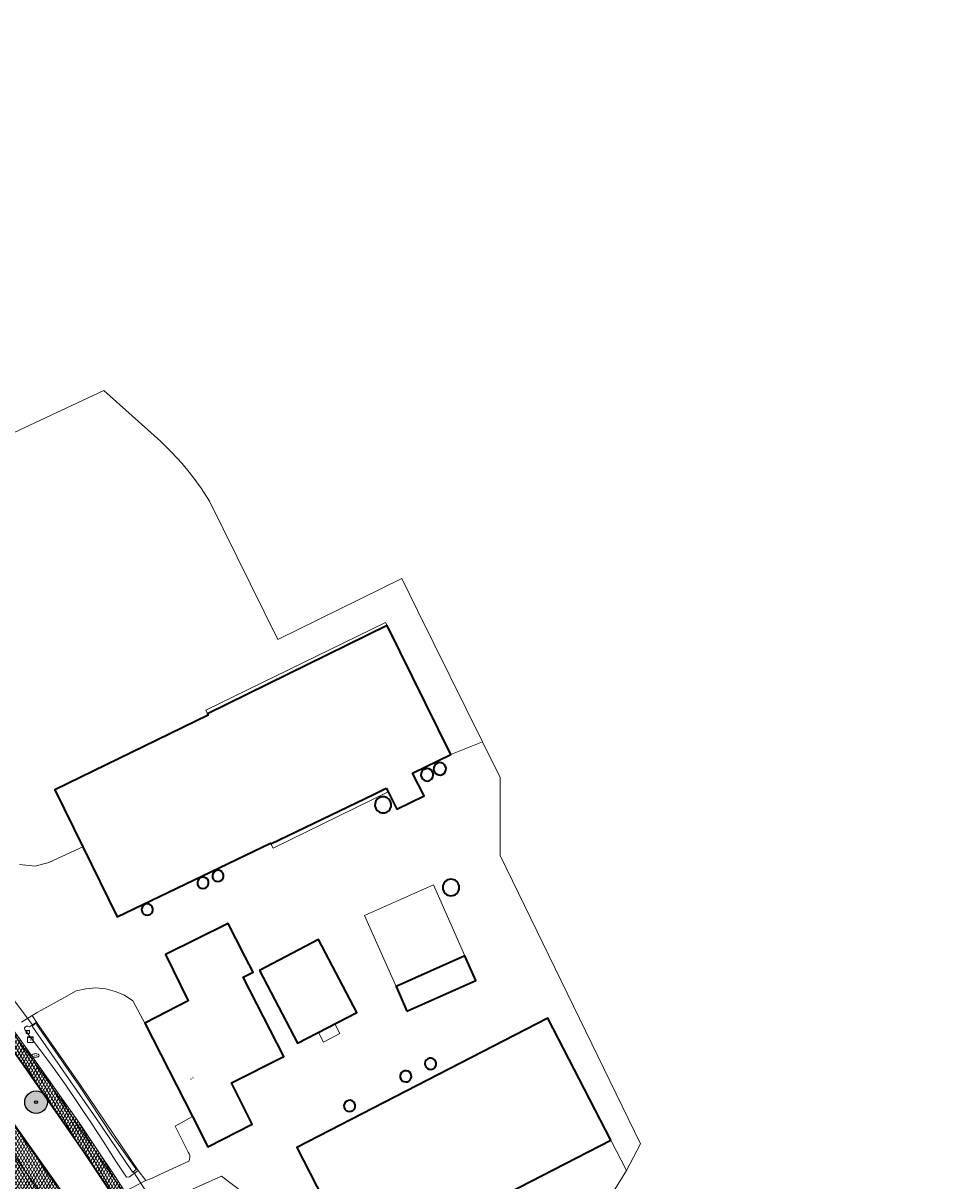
# Model space of a CAD drawing. Header units: metres. Extents: x 101608 to 104514, y 400798 to 405846.
# Tile 69 of 112: x 103228 to 103389, y 403758 to 403963. Entities that reach past the tile are written whole.
import ezdxf
from ezdxf.enums import TextEntityAlignment as Align

# ---------------------------------------------------------------- set-up
doc = ezdxf.new("R2010")
doc.units = ezdxf.units.M
for name, color, linetype, lineweight in [('B-WE-GR-BOOM-A', 63, 'Continuous', 25), ('B-WE-GR-BOOM-S', 90, 'Continuous', 25), ('B-WE-GR-GRAS-GV', 60, 'Continuous', 13), ('B-WE-KL-WATER-S', 170, 'Continuous', 25), ('B-WE-KW-KUNSTWERK_DUIKER-G', 170, 'Continuous', 18), ('B-WE-OG-BEBOUWING-GV', 7, 'Continuous', 35), ('B-WE-OG-BEBOUWING-T18', 7, 'Continuous', 18), ('B-WE-OG-BEBOUWING_LUIFEL-GV', 7, 'Continuous', 18), ('B-WE-OG-BEBOUWING_SILO-GV', 7, 'Continuous', 35), ('B-WE-OG-TERREIN_ERF-GV', 7, 'Continuous', 18), ('B-WE-OG-WATER_SLOOT-GV', 120, 'Continuous', 18), ('B-WE-RI-GWA_RIOOLPUT-S', 30, 'Continuous', 25), ('B-WE-RI-TERREINKAST-S', 7, 'Continuous', 25), ('B-WE-VH-GESLOTENVERHARDING_ASFALT-A-500', 12, 'Continuous', 18), ('B-WE-VH-KANTVERHARDING-G', 60, 'Continuous', 18), ('B-WE-VH-VERHARDING_ASFALT-GV', 252, 'Continuous', 18), ('B-WE-VW-MARKERING_PICTOGRAM-G', 7, 'Continuous', 18)]:
    doc.layers.add(name, color=color, linetype=linetype, lineweight=lineweight)
doc.styles.add('NLCS-ISO', font='NLCS-ISO.ttf')
doc.styles.add('NLCS-ISO-M250-T18', font='NLCS-ISO.ttf', dxfattribs={"height": 0.45})
pattern_1 = [(60, (0, 0), (-0.4330127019, 0.25), []), (120, (0, 0), (-0.4330127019, -0.25), [])]

# ---------------------------------------------------------------- blocks, each defined once
blk = doc.blocks.new('SRI-TERREINKAST-SO')
at = {"color": 0, "linetype": 'ByBlock', "lineweight": 18}
for points in [[(-2, 2), (2, 2), (2, 1.68), (-2, 1.68)], [(-2, 1.52), (2, 1.52), (2, -2), (-2, -2)]]:
    blk.add_lwpolyline(points, close=True, dxfattribs=at)
at = {"color": 0, "linetype": 'ByBlock', "lineweight": 18, "style": 'NLCS-ISO'}
blk.add_text('rio', height=1.5, dxfattribs=at).set_placement((0, 0), align=Align.MIDDLE_CENTER)
blk = doc.blocks.new('SKL-WATER_BRANDKRAAN_BRANDPUT-SO')
at = {"color": 0, "linetype": 'ByBlock', "lineweight": 18}
blk.add_ellipse((0, 0), major_axis=(2.5, 0), ratio=0.54, dxfattribs=at)
at = {"color": 0, "linetype": 'ByBlock', "lineweight": 18, "style": 'NLCS-ISO'}
blk.add_text('bk', height=1.5, dxfattribs=at).set_placement((0.16, 0), align=Align.MIDDLE_CENTER)
blk = doc.blocks.new('SRI-PUT_INSPECTIEPUT_RIOOLPUT-SO')
at = {"color": 0, "linetype": 'ByBlock', "lineweight": 18}
blk.add_lwpolyline([(-1.12, -1.12), (1.12, -1.12), (1.12, 1.12), (-1.12, 1.12)], close=True, dxfattribs=at)
at = {"color": 0, "linetype": 'ByBlock', "lineweight": 18, "style": 'NLCS-ISO'}
blk.add_text('r', height=1.5, dxfattribs=at).set_placement((0, 0.28), align=Align.MIDDLE_CENTER)
blk = doc.blocks.new('SGR-BOOM_01-SO')
at = {"layer": 'B-WE-GR-BOOM-A'}
h = blk.add_hatch(color=256, dxfattribs=at)
h.dxf.hatch_style = 1
edge = h.paths.add_edge_path()
edge.add_arc((0, 0), 2, 0, 360)
at = {"color": 0, "linetype": 'ByBlock', "lineweight": -2}
for radius in [2, 0.25]:
    blk.add_circle((0, 0), radius, dxfattribs=at)

msp = doc.modelspace()

# ---------------------------------------------------------------- hatches: boundary and pattern name
at = {"layer": 'B-WE-VH-GESLOTENVERHARDING_ASFALT-A-500'}
h = msp.add_hatch(dxfattribs=at)
h.set_pattern_fill('AVH-ASFALT-SOD', color=256, scale=0.5, pattern_type=2)
h.set_pattern_definition(pattern_1)
h.paths.add_polyline_path([(103248.954, 403751.923), (103247.752, 403753.82), (103246.324, 403756.031), (103244.487, 403758.875), (103241.62, 403763.211), (103238.318, 403768.131), (103235.116, 403772.648), (103227.785, 403782.963), (103226.306, 403784.994), (103223.776, 403788.362), (103223.554, 403788.555), (103222.507, 403789.995), (103222.329, 403789.866), (103220.883, 403788.816), (103220.784, 403788.745), (103221.89, 403787.308), (103223.622, 403784.908), (103224.15, 403784.18), (103228.325, 403778.401), (103238.802, 403763.34), (103244.347, 403755.009), (103246.917, 403751.004), (103251.819, 403743.696), (103260.243, 403730.732), (103267.947, 403718.683), (103274.149, 403708.948), (103276.573, 403705.052), (103278.458, 403706.271), (103274.111, 403713.236), (103270.091, 403719.444), (103265.431, 403726.645), (103261.878, 403732.187), (103258.662, 403737.056), (103255.024, 403742.589), (103251.397, 403748.18)])
h = msp.add_hatch(dxfattribs=at)
h.set_pattern_fill('AVH-ASFALT-SOD', color=256, scale=0.5, pattern_type=2)
h.set_pattern_definition(pattern_1)
h.paths.add_polyline_path([(103242.402, 403745.511), (103236.299, 403754.403), (103233.993, 403757.763), (103223.096, 403773.083), (103219.666, 403777.829), (103215.825, 403783.178), (103214.888, 403784.463), (103214.69, 403784.319), (103212.237, 403782.538), (103217.078, 403775.87), (103227.451, 403761.425), (103232.319, 403754.459), (103238.766, 403745.195), (103247.662, 403732.15), (103253.314, 403723.799), (103258.857, 403715.483), (103265.097, 403706), (103268.885, 403700.14), (103271.416, 403701.776), (103271.553, 403701.864), (103257.344, 403723.553)])
h = msp.add_hatch(dxfattribs=at)
h.set_pattern_fill('AVH-ASFALT-SOD', color=256, scale=0.5, pattern_type=2)
h.set_pattern_definition(pattern_1)
h.paths.add_polyline_path([(103238.766, 403745.195), (103232.319, 403754.459), (103227.451, 403761.425), (103217.078, 403775.87), (103212.237, 403782.538), (103209.898, 403780.84), (103209.736, 403780.723), (103218.408, 403768.738), (103221.354, 403764.716), (103223.335, 403761.858), (103225.693, 403758.395), (103228.509, 403754.405), (103231.528, 403749.858), (103233.781, 403746.615), (103234.493, 403745.59), (103236.349, 403742.917), (103240.544, 403736.935), (103243.09, 403733.219), (103245.683, 403729.324), (103248.024, 403725.95), (103250.942, 403721.583), (103253.453, 403717.835), (103255.154, 403715.235), (103256.998, 403712.38), (103259.465, 403708.621), (103262.733, 403703.644), (103266.183, 403698.393), (103266.434, 403698.555), (103268.885, 403700.14), (103265.097, 403706), (103258.857, 403715.483), (103253.314, 403723.799), (103247.662, 403732.15)])

# ---------------------------------------------------------------- linework, layer by layer
at = {"layer": 'B-WE-GR-GRAS-GV', "flags": 128}
msp.add_lwpolyline([(103157.27, 403963.451), (103154.905, 403961.412), (103178.725, 403912.63), (103180.997, 403907.977), (103196.485, 403876.246), (103242.587, 403897.84), (103252.641, 403888.845), (103254.592, 403886.916), (103256.439, 403884.887), (103258.177, 403882.764), (103259.803, 403880.554), (103261.31, 403878.261), (103273.422, 403853.739), (103295.323, 403864.556), (103298.113, 403858.905), (103309.589, 403835.67), (103312.708, 403829.356), (103312.708, 403815.545), (103337.555, 403764.492), (103335.092, 403759.763), (103331.999, 403754.835)], dxfattribs=at)
at = {"layer": 'B-WE-KW-KUNSTWERK_DUIKER-G', "flags": 128}
for points in [[(103230.08, 403785.391), (103222.521, 403795.403)], [(103253.421, 403750.905), (103247.852, 403759.564)]]:
    msp.add_lwpolyline(points, dxfattribs=at)
at = {"layer": 'B-WE-OG-BEBOUWING-GV', "flags": 128}
for points in [[(103292.564, 403827.432), (103292.897, 403826.773), (103294.433, 403823.734), (103299.262, 403826.092), (103297.23, 403830.116), (103304.001, 403833.435), (103292.733, 403856.25), (103260.959, 403840.579), (103261.069, 403840.354), (103233.96, 403827.131), (103238.883, 403817.069), (103244.95, 403804.67), (103272.099, 403817.741), (103272.165, 403817.606), (103290.319, 403826.35)], [(103267.628, 403797.602), (103266.032, 403800.716), (103264.618, 403803.475), (103253.51, 403798.032), (103257.55, 403789.802), (103249.83, 403785.842), (103258.298, 403769.321), (103261.03, 403763.992), (103268.88, 403767.952), (103265.17, 403775.31), (103274.447, 403779.982), (103267.26, 403794.004), (103269.012, 403794.902)], [(103270.156, 403795.191), (103276.899, 403782.287), (103287.352, 403787.749), (103280.61, 403800.653)], [(103296.238, 403787.988), (103308.438, 403793.406), (103306.51, 403797.748), (103294.31, 403792.329)], [(103332.319, 403765.144), (103321.194, 403786.732), (103276.736, 403763.821), (103285.017, 403747.751), (103287.86, 403742.233)]]:
    msp.add_lwpolyline(points, close=True, dxfattribs=at)
at = {"layer": 'B-WE-OG-BEBOUWING_LUIFEL-GV', "flags": 128}
for points in [[(103292.733, 403856.25), (103292.469, 403856.784), (103260.631, 403841.253), (103260.959, 403840.579)], [(103272.165, 403817.606), (103272.538, 403816.842), (103292.897, 403826.773), (103292.564, 403827.432), (103290.319, 403826.35)], [(103294.31, 403792.329), (103306.51, 403797.748), (103300.929, 403810.314), (103288.729, 403804.895)], [(103280.568, 403784.204), (103281.448, 403782.52), (103284.373, 403784.048), (103283.493, 403785.732)]]:
    msp.add_lwpolyline(points, close=True, dxfattribs=at)
at = {"layer": 'B-WE-OG-BEBOUWING_SILO-GV'}
for points in [[(103303.086, 403831.291, 3.2107107), (103302.825, 403830.063)], [(103302.825, 403830.063, 0.3119882), (103303.086, 403831.291)], [(103300.639, 403829.091, 3.7769177), (103299.617, 403828.729)], [(103299.617, 403828.729, 0.2643), (103300.639, 403829.091)], [(103293.459, 403824.657, 3.2080398), (103292.679, 403823.207)], [(103292.679, 403823.207, 0.3119703), (103293.459, 403824.657)], [(103263.513, 403812.627, 1.4969011), (103262.806, 403810.92)], [(103262.806, 403810.92, 0.6683105), (103263.513, 403812.627)], [(103260.865, 403811.389, 1.4969011), (103260.158, 403809.682)], [(103260.158, 403809.682, 0.6683105), (103260.865, 403811.389)], [(103304.031, 403811.336, 1), (103304.031, 403808.402)], [(103304.031, 403808.402, 1), (103304.031, 403811.336)], [(103250.991, 403806.674, 1.4969011), (103250.284, 403804.967)], [(103250.284, 403804.967, 0.6683105), (103250.991, 403806.674)], [(103301.121, 403779.369, 1.4969011), (103300.414, 403777.662)], [(103300.414, 403777.662, 0.6683105), (103301.121, 403779.369)], [(103296.736, 403777.153, 1.4969011), (103296.029, 403775.446)], [(103296.029, 403775.446, 0.6683105), (103296.736, 403777.153)], [(103286.793, 403771.913, 1.4969011), (103286.086, 403770.206)], [(103286.086, 403770.206, 0.6683105), (103286.793, 403771.913)]]:
    msp.add_lwpolyline(points, format="xyb", dxfattribs=at)
at = {"layer": 'B-WE-OG-TERREIN_ERF-GV', "flags": 128}
for points in [[(103227.705, 403813.96), (103230.439, 403813.671), (103232.896, 403814.319), (103238.883, 403817.069), (103233.96, 403827.131), (103261.069, 403840.354), (103260.959, 403840.579), (103292.733, 403856.25), (103304.001, 403833.435), (103309.589, 403835.67), (103298.113, 403858.905), (103295.323, 403864.556), (103273.422, 403853.739), (103261.31, 403878.261), (103259.803, 403880.554), (103258.177, 403882.764), (103256.439, 403884.887), (103254.592, 403886.916), (103252.641, 403888.845), (103242.587, 403897.84), (103196.485, 403876.246)], [(103285.017, 403747.751), (103276.736, 403763.821), (103321.194, 403786.732), (103332.319, 403765.144), (103335.092, 403759.763), (103337.555, 403764.492), (103312.708, 403815.545), (103312.708, 403829.356), (103309.589, 403835.67), (103304.001, 403833.435), (103297.23, 403830.116), (103299.262, 403826.092), (103294.433, 403823.734), (103292.897, 403826.773), (103292.564, 403827.432), (103290.319, 403826.35), (103272.165, 403817.606), (103272.099, 403817.741), (103244.95, 403804.67), (103238.883, 403817.069), (103232.896, 403814.319), (103230.439, 403813.671), (103227.705, 403813.96)], [(103228.063, 403786.06), (103229.921, 403787.187), (103230.818, 403787.727), (103235.501, 403790.312), (103237.725, 403791.56), (103239.433, 403791.958), (103241.182, 403792.079), (103242.928, 403791.92), (103244.627, 403791.484), (103246.234, 403790.783), (103247.709, 403789.835), (103249.83, 403785.842), (103257.55, 403789.802), (103253.51, 403798.032), (103264.618, 403803.475), (103266.032, 403800.716), (103267.628, 403797.602), (103269.012, 403794.902), (103267.26, 403794.004), (103274.447, 403779.982), (103265.17, 403775.31), (103268.88, 403767.952), (103261.03, 403763.992), (103258.298, 403769.321), (103255.236, 403767.598), (103257.545, 403763.023), (103257.722, 403762.736), (103257.823, 403762.413), (103257.841, 403762.076), (103257.776, 403761.745), (103257.631, 403761.44), (103253.424, 403759.468), (103251.019, 403758.34), (103250.039, 403757.981), (103246.324, 403756.031)], [(103388.942, 403734.492), (103349.987, 403719.915), (103345.13, 403719.915), (103343.909, 403722.567), (103333.536, 403745.098), (103329.821, 403753.209), (103331.999, 403754.835), (103335.092, 403759.763), (103332.319, 403765.144), (103287.86, 403742.233), (103285.017, 403747.751), (103278.114, 403744.463), (103274.864, 403750.108), (103263.404, 403758.746), (103255.501, 403755.221), (103262.257, 403741.411), (103262.191, 403741.37), (103268.367, 403731.342), (103279.579, 403713.822)], [(103255.501, 403755.221), (103263.404, 403758.746), (103274.864, 403750.108)]]:
    msp.add_lwpolyline(points, dxfattribs=at)
for points in [[(103270.156, 403795.191), (103280.61, 403800.653), (103287.352, 403787.749), (103276.899, 403782.287)], [(103296.238, 403787.988), (103294.31, 403792.329), (103306.51, 403797.748), (103308.438, 403793.406)], [(103249.83, 403785.842), (103247.709, 403789.835), (103246.234, 403790.783), (103244.627, 403791.484), (103242.928, 403791.92), (103241.182, 403792.079), (103239.433, 403791.958), (103237.725, 403791.56), (103235.501, 403790.312), (103230.818, 403787.727), (103229.921, 403787.187), (103230.694, 403786.02), (103238.484, 403774.874), (103248.702, 403759.787), (103250.039, 403757.981), (103251.019, 403758.34), (103253.424, 403759.468), (103257.631, 403761.44), (103257.776, 403761.745), (103257.841, 403762.076), (103257.823, 403762.413), (103257.722, 403762.736), (103257.545, 403763.023), (103255.236, 403767.598), (103258.298, 403769.321)]]:
    msp.add_lwpolyline(points, close=True, dxfattribs=at)
at = {"layer": 'B-WE-OG-WATER_SLOOT-GV', "flags": 128}
for points in [[(103230.694, 403786.02), (103229.474, 403785.223), (103229.132, 403785.341), (103228.928, 403785.328), (103228.723, 403785.18), (103228.593, 403785.003), (103228.632, 403784.683), (103231.096, 403781.448), (103233.516, 403778.18), (103235.89, 403774.879), (103240.368, 403768.203), (103242.477, 403764.985), (103244.612, 403761.619), (103246.616, 403758.622), (103247.125, 403758.636), (103248.702, 403759.787), (103238.484, 403774.874)], [(103230.44, 403784.556), (103229.936, 403785.326), (103230.238, 403785.556), (103230.616, 403785.779), (103230.753, 403785.588), (103238.279, 403774.732), (103244.017, 403766.056), (103248.151, 403760.266), (103248.319, 403759.97), (103248.046, 403759.722), (103247.672, 403759.494), (103247.487, 403759.754), (103241.308, 403768.896)], [(103238.279, 403774.732), (103230.753, 403785.588), (103230.616, 403785.779), (103230.238, 403785.556), (103229.936, 403785.326), (103230.44, 403784.556), (103241.308, 403768.896), (103247.487, 403759.754), (103247.672, 403759.494), (103248.046, 403759.722), (103248.319, 403759.97), (103248.151, 403760.266), (103244.017, 403766.056)]]:
    msp.add_lwpolyline(points, close=True, dxfattribs=at)
at = {"layer": 'B-WE-VH-KANTVERHARDING-G', "flags": 128}
for points in [[(103246.324, 403756.031), (103244.487, 403758.875), (103241.62, 403763.211), (103238.318, 403768.131), (103235.116, 403772.648), (103227.785, 403782.963), (103226.306, 403784.994), (103223.776, 403788.362), (103223.554, 403788.555), (103222.507, 403789.995), (103222.329, 403789.866), (103220.883, 403788.816), (103220.784, 403788.745), (103221.89, 403787.308), (103223.622, 403784.908), (103224.15, 403784.18), (103228.325, 403778.401), (103238.802, 403763.34), (103244.347, 403755.009)], [(103232.319, 403754.459), (103227.451, 403761.425), (103217.078, 403775.87), (103212.237, 403782.538), (103209.898, 403780.84), (103209.736, 403780.723), (103218.408, 403768.738), (103221.354, 403764.716), (103223.335, 403761.858), (103225.693, 403758.395), (103228.509, 403754.405)]]:
    msp.add_lwpolyline(points, dxfattribs=at)
msp.add_lwpolyline([(103242.402, 403745.511), (103236.299, 403754.403), (103233.993, 403757.763), (103223.096, 403773.083), (103219.666, 403777.829), (103215.825, 403783.178), (103214.888, 403784.463), (103214.69, 403784.319), (103212.237, 403782.538), (103217.078, 403775.87), (103227.451, 403761.425), (103232.319, 403754.459), (103238.766, 403745.195), (103247.662, 403732.15), (103253.314, 403723.799), (103258.857, 403715.483), (103265.097, 403706), (103268.885, 403700.14), (103271.416, 403701.776), (103271.553, 403701.864), (103257.344, 403723.553)], close=True, dxfattribs=at)
at = {"layer": 'B-WE-VH-VERHARDING_ASFALT-GV', "flags": 128}
for points in [[(103246.324, 403756.031), (103244.487, 403758.875), (103241.62, 403763.211), (103238.318, 403768.131), (103235.116, 403772.648), (103227.785, 403782.963), (103226.306, 403784.994), (103223.776, 403788.362), (103223.554, 403788.555), (103222.507, 403789.995), (103222.329, 403789.866), (103220.883, 403788.816), (103220.784, 403788.745), (103221.89, 403787.308), (103223.622, 403784.908), (103224.15, 403784.18), (103228.325, 403778.401), (103238.802, 403763.34), (103244.347, 403755.009)], [(103232.319, 403754.459), (103227.451, 403761.425), (103217.078, 403775.87), (103212.237, 403782.538), (103209.898, 403780.84), (103209.736, 403780.723), (103218.408, 403768.738), (103221.354, 403764.716), (103223.335, 403761.858), (103225.693, 403758.395), (103228.509, 403754.405)]]:
    msp.add_lwpolyline(points, dxfattribs=at)
msp.add_lwpolyline([(103242.402, 403745.511), (103236.299, 403754.403), (103233.993, 403757.763), (103223.096, 403773.083), (103219.666, 403777.829), (103215.825, 403783.178), (103214.888, 403784.463), (103214.69, 403784.319), (103212.237, 403782.538), (103217.078, 403775.87), (103227.451, 403761.425), (103232.319, 403754.459), (103238.766, 403745.195), (103247.662, 403732.15), (103253.314, 403723.799), (103258.857, 403715.483), (103265.097, 403706), (103268.885, 403700.14), (103271.416, 403701.776), (103271.553, 403701.864), (103257.344, 403723.553)], close=True, dxfattribs=at)
at = {"layer": 'B-WE-VW-MARKERING_PICTOGRAM-G', "flags": 128}
for points in [[(103271.416, 403701.776), (103271.207, 403702.099), (103263.842, 403713.401), (103255.368, 403726.079), (103248.752, 403735.884), (103238.195, 403751.282), (103229.661, 403763.575), (103218.652, 403778.889), (103214.69, 403784.319)], [(103226.14, 403784.684), (103230.957, 403778.021), (103235.34, 403771.758), (103239.546, 403765.524), (103243.549, 403759.602), (103245.884, 403756.13)], [(103244.482, 403755.094), (103240.767, 403760.603), (103233.537, 403771.238), (103228.448, 403778.485), (103224.626, 403783.704)], [(103227.451, 403761.425), (103232.319, 403754.459)]]:
    msp.add_lwpolyline(points, dxfattribs=at)

# ---------------------------------------------------------------- block references
at = {"layer": 'B-WE-GR-BOOM-S'}
msp.add_blockref('SGR-BOOM_01-SO', (103230.61, 403771.884), dxfattribs=at)
at = {"layer": 'B-WE-KL-WATER-S', "xscale": 0.25, "yscale": 0.25, "zscale": 0.25}
msp.add_blockref('SKL-WATER_BRANDKRAAN_BRANDPUT-SO', (103230.525, 403780.13), dxfattribs=at)
at = {"layer": 'B-WE-RI-GWA_RIOOLPUT-S', "xscale": 0.25, "yscale": 0.25, "zscale": 0.25}
msp.add_blockref('SRI-PUT_INSPECTIEPUT_RIOOLPUT-SO', (103229.155, 403784.297), dxfattribs=at)
at = {"layer": 'B-WE-RI-TERREINKAST-S', "xscale": 0.25, "yscale": 0.25, "zscale": 0.25}
msp.add_blockref('SRI-TERREINKAST-SO', (103229.578, 403782.925), dxfattribs=at)

# ---------------------------------------------------------------- texts
at = {"layer": 'B-WE-OG-BEBOUWING-T18', "style": 'NLCS-ISO-M250-T18'}
msp.add_text('44', height=0.45, rotation=27.9, dxfattribs=at).set_placement((103258.182, 403776.124), align=Align.MIDDLE)

doc.saveas('drawing.dxf')
